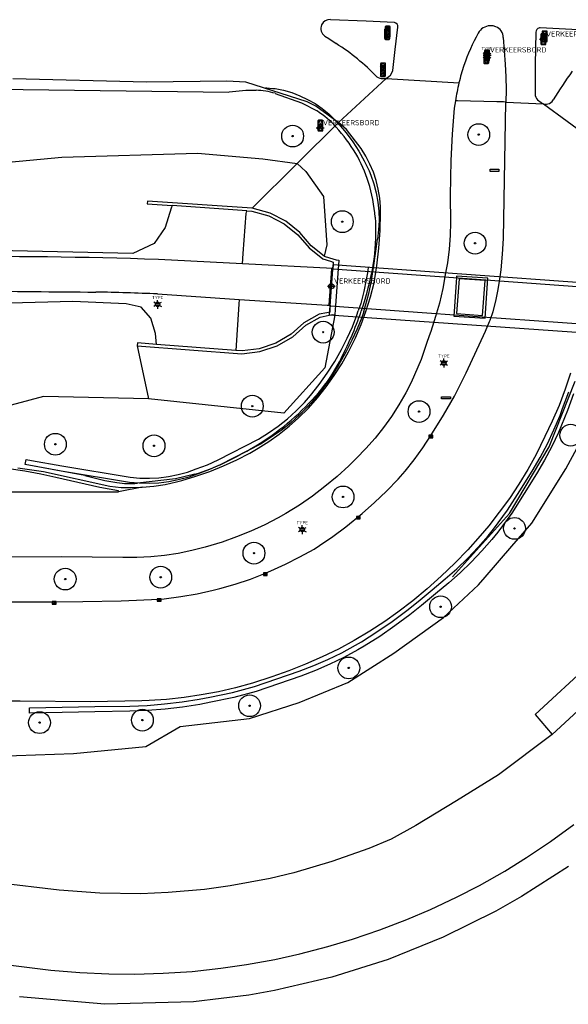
# Model space of a CAD drawing. Header units: metres. Extents: x 102000 to 105000, y 414600 to 420766.
# Tile 220 of 256: x 103450 to 103513, y 420577 to 420690. Entities that reach past the tile are written whole.
import ezdxf
from ezdxf.enums import TextEntityAlignment as Align

# ---------------------------------------------------------------- set-up
doc = ezdxf.new("R2010")
doc.units = ezdxf.units.M
doc.layers.get('0').update_dxf_attribs({"color": 8})
doc.styles.add('NLCS-ISO', font='NLCS-ISO.ttf')

msp = doc.modelspace()

# ---------------------------------------------------------------- hatches: boundary and pattern name
at = {"ltscale": 0.1}
h = msp.add_hatch(color=256, dxfattribs=at)
edge = h.paths.add_edge_path()
edge.add_arc((103481.25, 420676.19), 0.075, 0, 360)
h = msp.add_hatch(color=256, dxfattribs=at)
edge = h.paths.add_edge_path()
edge.add_arc((103502.57, 420676.36), 0.075, 0, 360)
h = msp.add_hatch(color=256, dxfattribs=at)
edge = h.paths.add_edge_path()
edge.add_arc((103486.94, 420666.38), 0.075, 0, 360)
h = msp.add_hatch(color=256, dxfattribs=at)
edge = h.paths.add_edge_path()
edge.add_arc((103502.15, 420663.91), 0.075, 0, 360)
h = msp.add_hatch(color=256, dxfattribs=at)
edge = h.paths.add_edge_path()
edge.add_arc((103484.75, 420653.71), 0.075, 0, 360)
h = msp.add_hatch(color=256, dxfattribs=at)
edge = h.paths.add_edge_path()
edge.add_arc((103476.63, 420645.23), 0.075, 0, 360)
h = msp.add_hatch(color=256, dxfattribs=at)
edge = h.paths.add_edge_path()
edge.add_arc((103495.73, 420644.61), 0.075, 0, 360)
h = msp.add_hatch(color=256, dxfattribs=at)
edge = h.paths.add_edge_path()
edge.add_arc((103454.07, 420640.86), 0.075, 0, 360)
h = msp.add_hatch(color=256, dxfattribs=at)
edge = h.paths.add_edge_path()
edge.add_arc((103465.37, 420640.69), 0.075, 0, 360)
h = msp.add_hatch(color=256, dxfattribs=at)
edge = h.paths.add_edge_path()
edge.add_arc((103487.03, 420634.82), 0.075, 0, 360)
h = msp.add_hatch(color=256, dxfattribs=at)
edge = h.paths.add_edge_path()
edge.add_arc((103506.67, 420631.22), 0.075, 0, 360)
h = msp.add_hatch(color=256, dxfattribs=at)
edge = h.paths.add_edge_path()
edge.add_arc((103476.82, 420628.38), 0.075, 0, 360)
h = msp.add_hatch(color=256, dxfattribs=at)
edge = h.paths.add_edge_path()
edge.add_arc((103455.2, 420625.41), 0.075, 0, 360)
h = msp.add_hatch(color=256, dxfattribs=at)
edge = h.paths.add_edge_path()
edge.add_arc((103466.14, 420625.62), 0.075, 0, 360)
h = msp.add_hatch(color=256, dxfattribs=at)
edge = h.paths.add_edge_path()
edge.add_arc((103498.2, 420622.24), 0.075, 0, 360)
h = msp.add_hatch(color=256, dxfattribs=at)
edge = h.paths.add_edge_path()
edge.add_arc((103487.68, 420615.22), 0.075, 0, 360)
h = msp.add_hatch(color=256, dxfattribs=at)
edge = h.paths.add_edge_path()
edge.add_arc((103476.32, 420610.89), 0.075, 0, 360)
h = msp.add_hatch(color=256, dxfattribs=at)
edge = h.paths.add_edge_path()
edge.add_arc((103452.26, 420608.95), 0.075, 0, 360)
h = msp.add_hatch(color=256, dxfattribs=at)
edge = h.paths.add_edge_path()
edge.add_arc((103464.04, 420609.24), 0.075, 0, 360)

# ---------------------------------------------------------------- linework, layer by layer
for p, q in [((103489.69, 420689.35), (103485.6, 420689.53)), ((103492.87, 420689.21), (103489.69, 420689.35)), ((103491.85, 420688.7), (103491.85, 420687.62)), ((103492.36, 420688.78), (103491.93, 420688.78)), ((103492.43, 420687.62), (103492.43, 420688.7)), ((103492.92, 420689.21), (103492.87, 420689.21)), ((103492.99, 420686.1), (103493.31, 420688.69)), ((103515.63, 420688.3), (103509.62, 420688.6)), ((103484.93, 420687.66), (103485.39, 420687.36)), ((103491.79, 420688.44), (103491.79, 420687.36)), ((103492.3, 420688.52), (103491.87, 420688.52)), ((103491.93, 420687.54), (103492.36, 420687.54)), ((103492.37, 420687.36), (103492.37, 420688.44)), ((103505.37, 420687.48), (103505.61, 420684.44)), ((103509.11, 420688.11), (103509.05, 420684.41)), ((103509.68, 420687.85), (103509.68, 420686.76)), ((103510.19, 420687.92), (103509.76, 420687.92)), ((103509.83, 420688.16), (103509.83, 420687.07)), ((103510.34, 420688.23), (103509.9, 420688.23)), ((103510.26, 420686.76), (103510.26, 420687.85)), ((103510.41, 420687.07), (103510.41, 420688.16)), ((103485.39, 420687.36), (103486.24, 420686.79)), ((103491.87, 420687.28), (103492.3, 420687.28)), ((103509.52, 420687.3), (103510.42, 420687.3)), ((103509.76, 420686.68), (103510.19, 420686.68)), ((103509.9, 420687), (103510.34, 420687)), ((103492.72, 420683.71), (103492.99, 420686.1)), ((103503.08, 420685.48), (103503.98, 420685.48)), ((103503.14, 420685.68), (103503.14, 420684.6)), ((103503.64, 420685.76), (103503.21, 420685.76)), ((103503.23, 420685.98), (103503.23, 420684.89)), ((103503.29, 420685.53), (103503.75, 420685.53)), ((103503.29, 420685.33), (103503.75, 420685.33)), ((103503.74, 420686.05), (103503.31, 420686.05)), ((103503.72, 420684.6), (103503.72, 420685.68)), ((103503.81, 420684.89), (103503.81, 420685.98)), ((103491.3, 420684.18), (103491.3, 420683.1)), ((103491.31, 420684.49), (103491.31, 420683.4)), ((103491.8, 420684.26), (103491.37, 420684.26)), ((103491.82, 420684.56), (103491.39, 420684.56)), ((103491.88, 420683.1), (103491.88, 420684.18)), ((103491.89, 420683.4), (103491.89, 420684.49)), ((103503.21, 420684.52), (103503.64, 420684.52)), ((103503.31, 420684.82), (103503.74, 420684.82)), ((103505.61, 420684.44), (103505.68, 420682.97)), ((103509.05, 420684.41), (103509.02, 420681.04)), ((103490.88, 420683), (103490.96, 420682.95)), ((103490.96, 420682.95), (103491.06, 420682.9)), ((103491.37, 420683.02), (103491.8, 420683.02)), ((103491.39, 420683.32), (103491.82, 420683.32)), ((103491.97, 420682.84), (103492.11, 420682.9)), ((103492.11, 420682.9), (103492.28, 420683.01)), ((103492.28, 420683.01), (103492.45, 420683.16)), ((103492.45, 420683.16), (103492.62, 420683.43)), ((103492.62, 420683.43), (103492.72, 420683.71)), ((103505.68, 420682.97), (103505.7, 420681.49)), ((103464.52, 420682.38), (103449.18, 420682.76)), ((103473.72, 420682.48), (103464.52, 420682.38)), ((103475.9, 420682.37), (103473.72, 420682.48)), ((103482.93, 420680.11), (103475.9, 420682.37)), ((103486.52, 420677.76), (103491.98, 420682.81)), ((103491.06, 420682.9), (103491.24, 420682.82)), ((103491.24, 420682.82), (103491.38, 420682.79)), ((103491.38, 420682.79), (103491.5, 420682.78)), ((103491.5, 420682.78), (103491.66, 420682.78)), ((103491.66, 420682.78), (103491.83, 420682.8)), ((103491.83, 420682.8), (103491.93, 420682.83)), ((103491.93, 420682.83), (103491.97, 420682.84)), ((103491.98, 420682.81), (103500.31, 420682.28)), ((103440.64, 420681.67), (103473.96, 420681.22)), ((103478.14, 420681.75), (103478.26, 420681.74)), ((103478.26, 420681.74), (103478.96, 420681.66)), ((103478.96, 420681.66), (103479.24, 420681.63)), ((103479.24, 420681.63), (103480.21, 420681.44)), ((103479.24, 420681.09), (103482.28, 420680.01)), ((103480.21, 420681.44), (103481.15, 420681.17)), ((103481.15, 420681.17), (103482.08, 420680.82)), ((103482.08, 420680.82), (103482.97, 420680.4)), ((103505.7, 420681.49), (103505.67, 420680.09)), ((103482.28, 420680.01), (103484.05, 420679.08)), ((103483.89, 420679.63), (103482.93, 420680.11)), ((103482.97, 420680.4), (103483.82, 420679.91)), ((103483.82, 420679.91), (103484.22, 420679.64)), ((103486.3, 420677.88), (103483.89, 420679.63)), ((103484.22, 420679.64), (103484.63, 420679.36)), ((103499.9, 420680.24), (103499.77, 420679.38)), ((103500.15, 420680.23), (103499.9, 420680.24)), ((103504.66, 420680.11), (103500.15, 420680.23)), ((103505.41, 420680.1), (103504.66, 420680.11)), ((103505.39, 420664.45), (103505.67, 420680.09)), ((103505.66, 420680.09), (103505.41, 420680.1)), ((103505.67, 420680.09), (103505.66, 420680.09)), ((103505.67, 420680.09), (103509.98, 420679.89)), ((103509.3, 420680.35), (103509.73, 420680.03)), ((103509.98, 420679.89), (103519.51, 420672.92)), ((103509.98, 420679.89), (103510.15, 420679.85)), ((103510.15, 420679.85), (103510.33, 420679.85)), ((103510.33, 420679.85), (103510.49, 420679.87)), ((103510.49, 420679.87), (103510.67, 420679.94)), ((103510.67, 420679.94), (103510.83, 420680.03)), ((103510.83, 420680.03), (103510.98, 420680.17)), ((103510.98, 420680.17), (103511.1, 420680.34)), ((103484.63, 420679.36), (103485.4, 420678.73)), ((103485.4, 420678.73), (103485.67, 420678.47)), ((103485.67, 420678.47), (103486.56, 420677.55)), ((103499.77, 420679.38), (103499.54, 420676.42)), ((103481.78, 420673.05), (103486.52, 420677.76)), ((103484.14, 420677.94), (103484.14, 420676.86)), ((103484.65, 420678.02), (103484.22, 420678.02)), ((103484.72, 420676.86), (103484.72, 420677.94)), ((103486.52, 420677.76), (103486.3, 420677.88)), ((103487.42, 420676.96), (103486.52, 420677.76)), ((103486.56, 420677.55), (103487.38, 420676.57)), ((103483.96, 420677.13), (103484.86, 420677.13)), ((103484.22, 420676.78), (103484.65, 420676.78)), ((103487.38, 420676.57), (103488.14, 420675.55)), ((103489.09, 420674.76), (103487.42, 420676.96)), ((103499.54, 420676.42), (103499.38, 420673.41)), ((103488.14, 420675.55), (103488.83, 420674.48)), ((103454.83, 420673.77), (103470.37, 420674.24)), ((103470.37, 420674.24), (103477.82, 420673.58)), ((103488.83, 420674.48), (103489.46, 420673.37)), ((103489.63, 420673.9), (103489.09, 420674.76)), ((103490.1, 420672.99), (103489.63, 420673.9)), ((103438.83, 420672.3), (103454.83, 420673.77)), ((103481.78, 420673.05), (103476.61, 420667.91)), ((103477.82, 420673.58), (103481.78, 420673.05)), ((103481.78, 420673.05), (103482.76, 420672.13)), ((103489.46, 420673.37), (103490.01, 420672.22)), ((103490.5, 420672.05), (103490.1, 420672.99)), ((103499.38, 420673.41), (103499.32, 420671.39)), ((103482.76, 420672.13), (103484.77, 420669.28)), ((103490.01, 420672.22), (103490.22, 420671.71)), ((103490.22, 420671.71), (103490.56, 420670.7)), ((103490.82, 420671.09), (103490.5, 420672.05)), ((103503.87, 420672.4), (103504.87, 420672.4)), ((103503.87, 420672.15), (103503.87, 420672.4)), ((103504.87, 420672.15), (103503.87, 420672.15)), ((103504.87, 420672.4), (103504.87, 420672.15)), ((103490.56, 420670.7), (103490.83, 420669.67)), ((103491.06, 420670.1), (103490.82, 420671.09)), ((103499.32, 420671.39), (103499.3, 420669.35)), ((103490.83, 420669.67), (103491.01, 420668.63)), ((103491.23, 420669.09), (103491.06, 420670.1)), ((103499.3, 420669.35), (103499.33, 420666.32)), ((103464.62, 420668.74), (103464.59, 420668.42)), ((103464.59, 420668.42), (103467.45, 420668.22)), ((103476.61, 420667.91), (103464.62, 420668.74)), ((103484.77, 420669.28), (103485.18, 420663.74)), ((103491.01, 420668.63), (103491.12, 420667.57)), ((103491.32, 420668.08), (103491.23, 420669.09)), ((103467.35, 420667.92), (103466.63, 420665.72)), ((103467.45, 420668.22), (103467.35, 420667.92)), ((103476, 420667.63), (103467.45, 420668.22)), ((103475.59, 420662.73), (103475.94, 420667.31)), ((103475.94, 420667.31), (103476, 420667.63)), ((103476, 420667.63), (103476.59, 420667.59)), ((103476.59, 420667.59), (103478.52, 420667.04)), ((103478.69, 420667.34), (103476.61, 420667.91)), ((103480.48, 420666.43), (103478.69, 420667.34)), ((103491.12, 420667.57), (103491.15, 420666.51)), ((103491.26, 420665.35), (103491.33, 420667.37)), ((103491.33, 420667.37), (103491.32, 420668.08)), ((103478.52, 420667.04), (103480.29, 420666.13)), ((103480.29, 420666.13), (103481.86, 420664.88)), ((103482.08, 420665.15), (103480.48, 420666.43)), ((103491.15, 420666.51), (103491.09, 420665.45)), ((103499.33, 420666.32), (103499.29, 420664.79)), ((103466.63, 420665.72), (103465.38, 420663.89)), ((103481.86, 420664.88), (103483.13, 420663.37)), ((103483.38, 420663.6), (103482.08, 420665.15)), ((103491.09, 420665.45), (103490.96, 420664.39)), ((103491.11, 420663.34), (103491.26, 420665.35)), ((103465.38, 420663.89), (103462.93, 420662.73)), ((103485.18, 420663.74), (103484.88, 420662.44)), ((103490.5, 420661.09), (103490.96, 420664.39)), ((103499.29, 420664.79), (103499.18, 420663.22)), ((103505.3, 420662.65), (103505.39, 420664.45)), ((103462.93, 420662.73), (103444.88, 420663.11)), ((103475.5, 420661.56), (103475.59, 420662.73)), ((103483.13, 420663.37), (103484.72, 420662.13)), ((103484.88, 420662.44), (103483.38, 420663.6)), ((103490.88, 420661.33), (103491.11, 420663.34)), ((103499.18, 420663.22), (103498.98, 420661.67)), ((103505.12, 420660.85), (103505.3, 420662.65)), ((103475.5, 420661.56), (103465.87, 420662.04)), ((103485.86, 420661.01), (103475.5, 420661.56)), ((103484.72, 420662.13), (103485.57, 420661.86)), ((103484.88, 420662.44), (103485.48, 420662.24)), ((103485.48, 420662.24), (103486.22, 420662)), ((103485.57, 420661.86), (103485.91, 420661.75)), ((103485.91, 420661.75), (103485.88, 420661.42)), ((103486.22, 420662), (103486.53, 420661.96)), ((103486.53, 420661.96), (103486.49, 420661.38)), ((103490.57, 420662.08), (103490.27, 420660.4)), ((103498.98, 420661.67), (103498.78, 420660.51)), ((103485.72, 420660.99), (103485.41, 420656.85)), ((103485.84, 420661.42), (103485.44, 420655.71)), ((103485.8, 420660.93), (103485.5, 420656.74)), ((103485.55, 420656.8), (103485.85, 420660.92)), ((103485.87, 420660.92), (103485.8, 420660.93)), ((103521.51, 420658.84), (103485.84, 420661.42)), ((103485.85, 420660.92), (103485.86, 420661.01)), ((103485.88, 420661.42), (103485.86, 420661.01)), ((103503.4, 420659.67), (103485.87, 420660.92)), ((103486.46, 420660.97), (103486.15, 420656.76)), ((103486.49, 420661.38), (103486.46, 420660.97)), ((103489.81, 420660.5), (103489.69, 420659.75)), ((103489.9, 420661.14), (103489.81, 420660.5)), ((103490.27, 420659.56), (103490.4, 420660.41)), ((103490.4, 420660.41), (103490.5, 420661.09)), ((103490.59, 420659.38), (103490.84, 420661.07)), ((103490.84, 420661.07), (103490.88, 420661.33)), ((103498.78, 420660.51), (103498.45, 420658.71)), ((103505.01, 420660.06), (103505.12, 420660.85)), ((103489.69, 420659.75), (103489.41, 420658.36)), ((103489.98, 420658.16), (103490.27, 420659.56)), ((103490.16, 420657.77), (103490.59, 420659.38)), ((103500.01, 420659.98), (103499.7, 420655.55)), ((103500.02, 420660.15), (103500.01, 420659.98)), ((103503.61, 420659.9), (103500.02, 420660.15)), ((103500.32, 420659.83), (103500.02, 420655.85)), ((103503.29, 420659.62), (103500.32, 420659.83)), ((103503, 420655.64), (103503.29, 420659.62)), ((103503.29, 420655.3), (103503.61, 420659.9)), ((103521.48, 420658.37), (103503.4, 420659.67)), ((103504.87, 420659.06), (103505.01, 420660.06)), ((103465.76, 420658.1), (103475.14, 420657.45)), ((103485.23, 420658.98), (103486.12, 420658.98)), ((103489.41, 420658.36), (103489.05, 420656.99)), ((103489.61, 420656.77), (103489.98, 420658.16)), ((103498.45, 420658.71), (103498.07, 420657.05)), ((103504.52, 420657.25), (103504.76, 420658.43)), ((103504.76, 420658.43), (103504.87, 420659.06)), ((103456.06, 420657.21), (103445.45, 420656.97)), ((103462.19, 420656.97), (103456.06, 420657.21)), ((103463.89, 420656.57), (103462.19, 420656.97)), ((103465.55, 420657), (103466.01, 420657)), ((103465.55, 420657), (103466.01, 420657)), ((103475.14, 420657.45), (103475.1, 420656.91)), ((103475.14, 420657.45), (103485.19, 420656.82)), ((103489.05, 420656.99), (103488.77, 420656.14)), ((103489.63, 420656.08), (103490.16, 420657.77)), ((103498.07, 420657.05), (103497.63, 420655.51)), ((103504.21, 420656.08), (103504.52, 420657.25)), ((103465.02, 420655.32), (103463.89, 420656.57)), ((103465.55, 420656.8), (103466.01, 420656.8)), ((103465.55, 420656.8), (103466.01, 420656.8)), ((103475.1, 420656.91), (103474.74, 420651.63)), ((103485.16, 420655.93), (103484.29, 420655.77)), ((103485.5, 420656), (103485.16, 420655.93)), ((103485.19, 420656.82), (103485.55, 420656.8)), ((103485.5, 420656.74), (103485.56, 420656.73)), ((103485.52, 420656.37), (103485.5, 420656)), ((103485.55, 420656.8), (103485.52, 420656.37)), ((103485.56, 420656.73), (103502.43, 420655.5)), ((103486.12, 420656.33), (103486.08, 420655.7)), ((103486.15, 420656.76), (103486.12, 420656.33)), ((103488.61, 420655.65), (103488.77, 420656.14)), ((103489.09, 420654.6), (103489.63, 420656.08)), ((103489.14, 420656.2), (103489.11, 420656.12)), ((103489.39, 420656.1), (103489.16, 420655.41)), ((103489.39, 420656.1), (103489.61, 420656.77)), ((103500.02, 420655.85), (103503, 420655.64)), ((103503.87, 420655.07), (103504.21, 420656.08)), ((103465.53, 420653.57), (103465.02, 420655.32)), ((103482.54, 420654.77), (103481.07, 420653.47)), ((103484.29, 420655.77), (103482.54, 420654.77)), ((103482.76, 420654.51), (103484.42, 420655.45)), ((103484.42, 420655.45), (103485.77, 420655.72)), ((103486.1, 420655.67), (103484.94, 420649.62)), ((103485.44, 420655.71), (103521.09, 420653.18)), ((103485.77, 420655.72), (103486.08, 420655.7)), ((103486.08, 420655.7), (103486.1, 420655.67)), ((103488.1, 420654.33), (103488.61, 420655.65)), ((103489.16, 420655.41), (103488.65, 420654.08)), ((103497.63, 420655.51), (103497.07, 420653.79)), ((103499.7, 420655.55), (103503.29, 420655.3)), ((103502.43, 420655.5), (103521.16, 420654.17)), ((103503.36, 420653.81), (103503.82, 420654.93)), ((103503.82, 420654.93), (103503.87, 420655.07)), ((103465.66, 420652.31), (103465.53, 420653.57)), ((103481.27, 420653.19), (103482.76, 420654.51)), ((103487.51, 420653.04), (103488.1, 420654.33)), ((103488.65, 420654.08), (103488.05, 420652.78)), ((103488.44, 420653.07), (103489.09, 420654.6)), ((103496.99, 420653.59), (103496.68, 420652.64)), ((103497.07, 420653.79), (103496.99, 420653.59)), ((103501.12, 420649.05), (103503.36, 420653.81)), ((103463.47, 420652.48), (103463.45, 420652.15)), ((103465.66, 420652.31), (103463.47, 420652.48)), ((103479.34, 420652.46), (103477.43, 420651.82)), ((103481.07, 420653.47), (103479.34, 420652.46)), ((103479.49, 420652.16), (103481.27, 420653.19)), ((103486.86, 420651.74), (103487.51, 420653.04)), ((103488.05, 420652.78), (103487.36, 420651.41)), ((103487.66, 420651.46), (103488.44, 420653.07)), ((103496.68, 420652.64), (103495.99, 420650.58)), ((103463.45, 420652.15), (103464.74, 420646.06)), ((103463.45, 420652.15), (103475.43, 420651.24)), ((103474.74, 420651.63), (103465.66, 420652.31)), ((103475.46, 420651.57), (103474.74, 420651.63)), ((103475.43, 420651.24), (103477.49, 420651.49)), ((103477.43, 420651.82), (103475.46, 420651.57)), ((103477.49, 420651.49), (103479.49, 420652.16)), ((103486.07, 420650.35), (103486.86, 420651.74)), ((103487.36, 420651.41), (103486.56, 420650)), ((103486.87, 420650.08), (103487.66, 420651.46)), ((103485.21, 420649), (103486.07, 420650.35)), ((103495.99, 420650.58), (103494.81, 420647.93)), ((103498.34, 420650.28), (103498.81, 420650.28)), ((103484.94, 420649.62), (103480.26, 420644.41)), ((103486.56, 420650), (103485.7, 420648.64)), ((103486.01, 420648.74), (103486.87, 420650.08)), ((103498.34, 420650.08), (103498.81, 420650.08)), ((103499.79, 420646.37), (103501.12, 420649.05)), ((103484.29, 420647.7), (103485.21, 420649)), ((103485.7, 420648.64), (103484.76, 420647.33)), ((103485.09, 420647.45), (103486.01, 420648.74)), ((103494.81, 420647.93), (103494.21, 420646.75)), ((103510.63, 420640.55), (103513.6, 420648.09)), ((103513.09, 420649.02), (103512.46, 420647.16)), ((103483.31, 420646.44), (103484.29, 420647.7)), ((103484.76, 420647.33), (103483.77, 420646.05)), ((103484.1, 420646.2), (103485.09, 420647.45)), ((103512.46, 420647.16), (103511.77, 420645.32)), ((103512.18, 420644.96), (103512.88, 420646.86)), ((103452.72, 420646.34), (103446.87, 420644.77)), ((103464.74, 420646.06), (103452.72, 420646.34)), ((103480.26, 420644.41), (103464.74, 420646.06)), ((103481.67, 420644.7), (103482.62, 420645.66)), ((103482.62, 420645.66), (103483.31, 420646.44)), ((103483.77, 420646.05), (103482.99, 420645.19)), ((103483.05, 420645.01), (103484.1, 420646.2)), ((103494.21, 420646.75), (103493.43, 420645.39)), ((103498.32, 420646.31), (103499.32, 420646.31)), ((103498.32, 420646.06), (103498.32, 420646.31)), ((103499.32, 420646.06), (103498.32, 420646.06)), ((103498.55, 420644.2), (103499.79, 420646.37)), ((103499.32, 420646.31), (103499.32, 420646.06)), ((103513.44, 420646.65), (103512.74, 420644.75)), ((103480.66, 420643.79), (103481.67, 420644.7)), ((103481.94, 420643.9), (103483.05, 420645.01)), ((103482.99, 420645.19), (103482.03, 420644.22)), ((103493.43, 420645.39), (103492.58, 420644.06)), ((103511.77, 420645.32), (103511, 420643.51)), ((103511.88, 420644.16), (103512.18, 420644.96)), ((103512.74, 420644.75), (103512.41, 420643.89)), ((103512.54, 420638.05), (103516.23, 420644.94)), ((103479.6, 420642.95), (103480.66, 420643.79)), ((103480.86, 420642.93), (103481.94, 420643.9)), ((103482.03, 420644.22), (103481.01, 420643.3)), ((103492.58, 420644.06), (103491.67, 420642.78)), ((103497.1, 420641.85), (103498.55, 420644.2)), ((103511, 420643.51), (103510.15, 420641.74)), ((103511.19, 420642.51), (103511.88, 420644.16)), ((103512.41, 420643.89), (103511.72, 420642.23)), ((103478.5, 420642.17), (103479.6, 420642.95)), ((103479.93, 420642.45), (103478.81, 420641.66)), ((103479.72, 420642.03), (103480.86, 420642.93)), ((103481.01, 420643.3), (103479.93, 420642.45)), ((103491.67, 420642.78), (103490.69, 420641.55)), ((103510.43, 420640.9), (103511.19, 420642.51)), ((103472.73, 420639.08), (103477.35, 420641.46)), ((103477.3, 420640.41), (103478.53, 420641.18)), ((103477.35, 420641.46), (103478.5, 420642.17)), ((103478.81, 420641.66), (103477.65, 420640.93)), ((103478.53, 420641.18), (103479.72, 420642.03)), ((103490.69, 420641.55), (103489.65, 420640.37)), ((103496.18, 420640.45), (103497.1, 420641.85)), ((103496.87, 420641.6), (103497.32, 420641.9)), ((103497.32, 420641.6), (103496.87, 420641.9)), ((103497.32, 420641.9), (103496.87, 420641.9)), ((103496.87, 420641.9), (103496.87, 420641.6)), ((103496.87, 420641.6), (103497.32, 420641.6)), ((103497.32, 420641.6), (103497.32, 420641.9)), ((103510.15, 420641.74), (103509.13, 420639.7)), ((103511.72, 420642.23), (103510.95, 420640.61)), ((103477.65, 420640.93), (103472.96, 420638.52)), ((103476.33, 420639.86), (103477.3, 420640.41)), ((103489.65, 420640.37), (103488.55, 420639.25)), ((103495.19, 420639.09), (103496.18, 420640.45)), ((103506.09, 420632.92), (103510.63, 420640.55)), ((103509.59, 420639.33), (103510.43, 420640.9)), ((103510.95, 420640.61), (103510.11, 420639.03)), ((103450.62, 420638.54), (103450.74, 420639.11)), ((103450.74, 420639.11), (103451.34, 420639.02)), ((103451.34, 420639.02), (103454.82, 420638.39)), ((103471.49, 420638.52), (103472.73, 420639.08)), ((103473.32, 420638.38), (103474.84, 420639.08)), ((103474.84, 420639.08), (103476.33, 420639.86)), ((103488.55, 420639.25), (103487.68, 420638.4)), ((103494.15, 420637.79), (103495.19, 420639.09)), ((103509.13, 420639.7), (103508.18, 420637.98)), ((103508.69, 420637.79), (103509.59, 420639.33)), ((103510.11, 420639.03), (103509.2, 420637.48)), ((103450.58, 420637.78), (103448.73, 420638.03)), ((103449.79, 420638.16), (103452.71, 420637.74)), ((103452.41, 420637.45), (103450.58, 420637.78)), ((103457.45, 420637.29), (103450.6, 420638.56)), ((103454.72, 420637.79), (103450.62, 420638.54)), ((103462.55, 420636.49), (103454.72, 420637.79)), ((103454.82, 420638.39), (103462.63, 420637.09)), ((103469.19, 420637.67), (103470.2, 420638.03)), ((103470.2, 420638.03), (103471.49, 420638.52)), ((103471.71, 420637.96), (103470.42, 420637.48)), ((103472.96, 420638.52), (103471.71, 420637.96)), ((103471.76, 420637.74), (103473.32, 420638.38)), ((103487.68, 420638.4), (103486.34, 420637.18)), ((103493.34, 420636.86), (103494.15, 420637.79)), ((103508.18, 420637.98), (103507.16, 420636.29)), ((103507.29, 420635.54), (103508.69, 420637.79)), ((103508.65, 420631.83), (103512.54, 420638.05)), ((103454.13, 420637.07), (103452.41, 420637.45)), ((103452.71, 420637.74), (103460.31, 420636.06)), ((103459.18, 420635.91), (103454.13, 420637.07)), ((103462.63, 420637.09), (103463.73, 420636.99)), ((103467.82, 420636.91), (103463.49, 420636.39)), ((103463.73, 420636.99), (103464.84, 420636.96)), ((103464.84, 420636.96), (103465.94, 420637.02)), ((103465.94, 420637.02), (103467.04, 420637.16)), ((103467.04, 420637.16), (103468.12, 420637.38)), ((103468.15, 420636.77), (103467.05, 420636.55)), ((103470.03, 420637.42), (103467.82, 420636.91)), ((103467.95, 420636.54), (103468.57, 420636.71)), ((103468.12, 420637.38), (103469.19, 420637.67)), ((103469.24, 420637.06), (103468.15, 420636.77)), ((103468.57, 420636.71), (103470.18, 420637.19)), ((103470.42, 420637.48), (103469.24, 420637.06)), ((103470.18, 420637.19), (103471.76, 420637.74)), ((103486.34, 420637.18), (103484.95, 420636.02)), ((103492.01, 420635.48), (103493.34, 420636.86)), ((103509.2, 420637.48), (103507.79, 420635.22)), ((103461.32, 420635.53), (103459.18, 420635.91)), ((103460.31, 420636.06), (103461.61, 420635.91)), ((103464.01, 420635.93), (103461.32, 420635.41)), ((103461.32, 420635.41), (103461.32, 420635.53)), ((103461.61, 420635.91), (103462.68, 420635.89)), ((103463.68, 420636.39), (103462.55, 420636.49)), ((103462.68, 420635.89), (103464.01, 420635.93)), ((103464.8, 420636.36), (103463.68, 420636.39)), ((103464.01, 420635.93), (103465.34, 420636.06)), ((103465.93, 420636.42), (103464.8, 420636.36)), ((103465.34, 420636.06), (103466.65, 420636.26)), ((103467.05, 420636.55), (103465.93, 420636.42)), ((103466.65, 420636.26), (103467.95, 420636.54)), ((103484.95, 420636.02), (103483.51, 420634.92)), ((103505.87, 420633.3), (103507.29, 420635.54)), ((103507.16, 420636.29), (103506.08, 420634.65)), ((103461.32, 420635.41), (103372.39, 420635.12)), ((103422.5, 420635.27), (103461.32, 420635.41)), ((103483.51, 420634.92), (103482.02, 420633.89)), ((103490.63, 420634.17), (103492.01, 420635.48)), ((103506.08, 420634.65), (103504.92, 420633.06)), ((103507.79, 420635.22), (103506.37, 420632.96)), ((103482.02, 420633.89), (103480.49, 420632.93)), ((103489.2, 420632.91), (103490.63, 420634.17)), ((103504.26, 420631.13), (103505.87, 420633.3)), ((103479.61, 420632.43), (103478.05, 420631.63)), ((103480.49, 420632.93), (103479.61, 420632.43)), ((103487.34, 420631.39), (103489.2, 420632.91)), ((103488.55, 420632.3), (103489, 420632.6)), ((103489, 420632.3), (103488.55, 420632.6)), ((103489, 420632.6), (103488.55, 420632.6)), ((103488.55, 420632.6), (103488.55, 420632.3)), ((103488.55, 420632.3), (103489, 420632.3)), ((103489, 420632.3), (103489, 420632.6)), ((103499.55, 420625.67), (103506.09, 420632.92)), ((103504.92, 420633.06), (103503.71, 420631.51)), ((103506.37, 420632.96), (103504.74, 420630.77)), ((103478.05, 420631.63), (103476.46, 420630.89)), ((103482.12, 420631.18), (103482.58, 420631.18)), ((103482.12, 420630.98), (103482.58, 420630.98)), ((103485.87, 420630.29), (103487.34, 420631.39)), ((103503.71, 420631.51), (103502.74, 420630.37)), ((103503.66, 420630.38), (103504.26, 420631.13)), ((103506.36, 420629.17), (103508.65, 420631.83)), ((103474.83, 420630.24), (103473.18, 420629.65)), ((103476.46, 420630.89), (103474.83, 420630.24)), ((103484.34, 420629.26), (103485.87, 420630.29)), ((103502.74, 420630.37), (103501.31, 420628.77)), ((103502.51, 420629.06), (103503.66, 420630.38)), ((103504.08, 420629.96), (103502.93, 420628.63)), ((103504.74, 420630.77), (103504.08, 420629.96)), ((103471.24, 420629.07), (103469.7, 420628.67)), ((103473.18, 420629.65), (103471.24, 420629.07)), ((103482.09, 420627.94), (103483.71, 420628.85)), ((103483.71, 420628.85), (103484.34, 420629.26)), ((103501.31, 420628.77), (103499.82, 420627.22)), ((103501.31, 420627.8), (103502.51, 420629.06)), ((103503.32, 420625.63), (103506.36, 420629.17)), ((103454.77, 420627.95), (103420.3, 420627.86)), ((103461.81, 420627.87), (103454.77, 420627.95)), ((103463.4, 420627.87), (103461.81, 420627.87)), ((103464.99, 420627.95), (103463.4, 420627.87)), ((103466.57, 420628.11), (103464.99, 420627.95)), ((103468.14, 420628.35), (103466.57, 420628.11)), ((103469.7, 420628.67), (103468.14, 420628.35)), ((103480.44, 420627.1), (103482.09, 420627.94)), ((103500.05, 420626.59), (103501.31, 420627.8)), ((103502.93, 420628.63), (103501.72, 420627.36)), ((103478.75, 420626.34), (103480.44, 420627.1)), ((103499.82, 420627.22), (103498.27, 420625.73)), ((103498.74, 420625.45), (103500.05, 420626.59)), ((103501.72, 420627.36), (103500.45, 420626.14)), ((103474.67, 420624.82), (103476.41, 420625.41)), ((103476.41, 420625.41), (103478.13, 420626.08)), ((103477.9, 420625.82), (103478.35, 420626.12)), ((103478.35, 420625.82), (103477.9, 420626.12)), ((103478.35, 420626.12), (103477.9, 420626.12)), ((103477.9, 420626.12), (103477.9, 420625.82)), ((103477.9, 420625.82), (103478.35, 420625.82)), ((103478.13, 420626.08), (103478.75, 420626.34)), ((103478.35, 420625.82), (103478.35, 420626.12)), ((103498.27, 420625.73), (103496.67, 420624.29)), ((103497.22, 420624.16), (103498.74, 420625.45)), ((103500.45, 420626.14), (103499.13, 420624.98)), ((103502.55, 420624.73), (103503.32, 420625.63)), ((103472.15, 420624.12), (103472.9, 420624.31)), ((103472.9, 420624.31), (103474.67, 420624.82)), ((103496.67, 420624.29), (103495.02, 420622.92)), ((103499.13, 420624.98), (103497.6, 420623.7)), ((103498.54, 420621.02), (103502.55, 420624.73)), ((103461.6, 420622.92), (103465.97, 420623.11)), ((103465.74, 420622.86), (103466.19, 420623.16)), ((103466.19, 420622.86), (103465.74, 420623.16)), ((103466.19, 420623.16), (103465.74, 420623.16)), ((103465.74, 420623.16), (103465.74, 420622.86)), ((103465.97, 420623.11), (103466.54, 420623.16)), ((103466.19, 420622.86), (103466.19, 420623.16)), ((103466.54, 420623.16), (103468.43, 420623.4)), ((103468.43, 420623.4), (103470.3, 420623.72)), ((103470.3, 420623.72), (103472.15, 420624.12)), ((103495.63, 420622.84), (103497.22, 420624.16)), ((103497.6, 420623.7), (103496.02, 420622.38)), ((103445.67, 420622.79), (103453.95, 420622.8)), ((103453.72, 420622.55), (103454.17, 420622.85)), ((103454.17, 420622.55), (103453.72, 420622.85)), ((103454.17, 420622.85), (103453.72, 420622.85)), ((103453.72, 420622.85), (103453.72, 420622.55)), ((103453.72, 420622.55), (103454.17, 420622.55)), ((103453.95, 420622.8), (103457.23, 420622.82)), ((103454.17, 420622.55), (103454.17, 420622.85)), ((103457.23, 420622.82), (103461.6, 420622.92)), ((103465.74, 420622.86), (103466.19, 420622.86)), ((103495.02, 420622.92), (103493.32, 420621.61)), ((103494.32, 420621.79), (103495.63, 420622.84)), ((103496.02, 420622.38), (103494.66, 420621.3)), ((103493.32, 420621.61), (103491.82, 420620.54)), ((103492.64, 420620.54), (103494.32, 420621.79)), ((103492.83, 420616.92), (103498.54, 420621.02)), ((103494.66, 420621.3), (103492.97, 420620.04)), ((103491.82, 420620.54), (103490.08, 420619.42)), ((103490.91, 420619.35), (103492.64, 420620.54)), ((103492.97, 420620.04), (103491.23, 420618.84)), ((103490.08, 420619.42), (103488.3, 420618.37)), ((103489.14, 420618.23), (103490.91, 420619.35)), ((103491.23, 420618.84), (103489.45, 420617.72)), ((103488.3, 420618.37), (103486.49, 420617.39)), ((103486.89, 420616.97), (103488.45, 420617.83)), ((103488.45, 420617.83), (103489.14, 420618.23)), ((103489.45, 420617.72), (103488.71, 420617.28)), ((103484.63, 420616.48), (103482.74, 420615.65)), ((103486.49, 420617.39), (103484.63, 420616.48)), ((103485.29, 420616.19), (103486.89, 420616.97)), ((103487.13, 420616.42), (103485.52, 420615.64)), ((103488.71, 420617.28), (103487.13, 420616.42)), ((103487.58, 420613.55), (103492.83, 420616.92)), ((103482.74, 420615.65), (103480.82, 420614.88)), ((103482, 420614.85), (103483.66, 420615.49)), ((103483.66, 420615.49), (103485.29, 420616.19)), ((103485.52, 420615.64), (103483.88, 420614.92)), ((103515.73, 420616.1), (103509.05, 420609.89)), ((103478.88, 420614.2), (103476.65, 420613.48)), ((103476.89, 420613.09), (103482, 420614.85)), ((103482.2, 420614.29), (103477.07, 420612.52)), ((103480.82, 420614.88), (103478.88, 420614.2)), ((103483.88, 420614.92), (103482.2, 420614.29)), ((103474.71, 420612.95), (103472.76, 420612.5)), ((103474.36, 420612.41), (103476.89, 420613.09)), ((103476.65, 420613.48), (103474.71, 420612.95)), ((103481.99, 420611.27), (103487.58, 420613.55)), ((103510.98, 420607.59), (103517.93, 420614.04)), ((103468.81, 420611.83), (103466.81, 420611.61)), ((103470.79, 420612.13), (103468.81, 420611.83)), ((103470.56, 420611.63), (103471.75, 420611.86)), ((103472.76, 420612.5), (103470.79, 420612.13)), ((103471.75, 420611.86), (103474.36, 420612.41)), ((103474.5, 420611.83), (103471.88, 420611.28)), ((103477.07, 420612.52), (103474.5, 420611.83)), ((103450.02, 420611.43), (103430.24, 420611.3)), ((103458.09, 420611.34), (103450.02, 420611.43)), ((103451.1, 420610.64), (103458.6, 420610.8)), ((103463.99, 420611.45), (103458.09, 420611.34)), ((103458.6, 420610.8), (103462.6, 420610.85)), ((103462.6, 420610.85), (103464.6, 420610.93)), ((103464.81, 420611.48), (103463.99, 420611.45)), ((103464.6, 420610.93), (103466.59, 420611.09)), ((103466.81, 420611.61), (103464.81, 420611.48)), ((103466.59, 420611.09), (103468.58, 420611.32)), ((103468.63, 420610.72), (103466.63, 420610.48)), ((103468.58, 420611.32), (103470.56, 420611.63)), ((103470.62, 420611.03), (103468.63, 420610.72)), ((103471.88, 420611.28), (103470.62, 420611.03)), ((103476.31, 420609.44), (103481.99, 420611.27)), ((103451.12, 420610.04), (103451.1, 420610.64)), ((103458.61, 420610.2), (103451.12, 420610.04)), ((103462.61, 420610.25), (103458.61, 420610.2)), ((103464.62, 420610.33), (103462.61, 420610.25)), ((103466.63, 420610.48), (103464.62, 420610.33)), ((103509.05, 420609.89), (103510.98, 420607.59)), ((103464.42, 420606.22), (103468.38, 420608.51)), ((103468.38, 420608.51), (103476.31, 420609.44)), ((103510.98, 420607.59), (103504.85, 420602.96)), ((103456.15, 420605.4), (103464.42, 420606.22)), ((103447.28, 420605.12), (103456.15, 420605.4)), ((103504.85, 420602.96), (103500.02, 420600)), ((103500.02, 420600), (103495.36, 420597.15)), ((103495.36, 420597.15), (103492.55, 420595.61)), ((103510.8, 420595.32), (103513.48, 420597.26)), ((103492.55, 420595.61), (103489.98, 420594.54)), ((103508.05, 420593.48), (103510.8, 420595.32)), ((103454.51, 420589.74), (103417.04, 420594.31)), ((103489.98, 420594.54), (103485.73, 420593.03)), ((103485.73, 420593.03), (103481.39, 420591.75)), ((103505.54, 420591.93), (103508.05, 420593.48)), ((103481.39, 420591.75), (103478.69, 420591.1)), ((103502.66, 420590.3), (103505.54, 420591.93)), ((103512.84, 420592.47), (103507.48, 420589.01)), ((103478.69, 420591.1), (103474.08, 420590.25)), ((103377.04, 420589.92), (103453.56, 420580.58)), ((103459.18, 420589.41), (103454.51, 420589.74)), ((103463.87, 420589.34), (103459.18, 420589.41)), ((103467, 420589.46), (103463.87, 420589.34)), ((103471.15, 420589.84), (103467, 420589.46)), ((103474.08, 420590.25), (103471.15, 420589.84)), ((103500.04, 420588.95), (103502.66, 420590.3)), ((103497.04, 420587.53), (103500.04, 420588.95)), ((103507.48, 420589.01), (103504.54, 420587.34)), ((103494.34, 420586.38), (103497.04, 420587.53)), ((103504.54, 420587.34), (103498.48, 420584.34)), ((103491.24, 420585.19), (103494.34, 420586.38)), ((103488.11, 420584.12), (103491.24, 420585.19)), ((103485.29, 420583.28), (103488.11, 420584.12)), ((103498.48, 420584.34), (103492.21, 420581.81)), ((103479.21, 420581.81), (103482.08, 420582.44)), ((103482.08, 420582.44), (103485.29, 420583.28)), ((103475.95, 420581.21), (103479.21, 420581.81)), ((103492.21, 420581.81), (103485.76, 420579.77)), ((103453.56, 420580.58), (103456.87, 420580.3)), ((103456.87, 420580.3), (103460.18, 420580.15)), ((103463.12, 420580.12), (103466.43, 420580.22)), ((103466.43, 420580.22), (103469.74, 420580.44)), ((103469.74, 420580.44), (103473.03, 420580.79)), ((103473.03, 420580.79), (103475.95, 420581.21)), ((103460.18, 420580.15), (103463.12, 420580.12)), ((103485.76, 420579.77), (103479.18, 420578.23)), ((103479.18, 420578.23), (103476.22, 420577.71)), ((103459.75, 420576.66), (103449.95, 420577.5)), ((103469.88, 420576.94), (103459.75, 420576.66)), ((103476.22, 420577.71), (103469.88, 420576.94))]:
    msp.add_line(p, q)
for p, q in [((103503.3, 420685.56), (103503.08, 420685.69)), ((103503.3, 420685.31), (103503.08, 420685.18)), ((103503.52, 420685.69), (103503.52, 420685.94)), ((103503.52, 420685.18), (103503.52, 420684.93)), ((103503.74, 420685.56), (103503.96, 420685.69)), ((103503.74, 420685.31), (103503.96, 420685.18)), ((103465.56, 420657.02), (103465.34, 420657.15)), ((103465.56, 420657.02), (103465.34, 420657.15)), ((103465.78, 420657.15), (103465.78, 420657.4)), ((103465.78, 420657.15), (103465.78, 420657.4)), ((103466, 420657.02), (103466.22, 420657.15)), ((103466, 420657.02), (103466.22, 420657.15)), ((103465.56, 420656.77), (103465.34, 420656.64)), ((103465.56, 420656.77), (103465.34, 420656.64)), ((103465.78, 420656.64), (103465.78, 420656.39)), ((103465.78, 420656.64), (103465.78, 420656.39)), ((103466, 420656.77), (103466.22, 420656.64)), ((103466, 420656.77), (103466.22, 420656.64)), ((103498.35, 420650.31), (103498.14, 420650.44)), ((103498.57, 420650.44), (103498.57, 420650.69)), ((103498.79, 420650.31), (103499.01, 420650.44)), ((103498.35, 420650.06), (103498.14, 420649.93)), ((103498.57, 420649.93), (103498.57, 420649.68)), ((103498.79, 420650.06), (103499.01, 420649.93)), ((103482.13, 420631.21), (103481.91, 420631.33)), ((103482.35, 420631.33), (103482.35, 420631.59)), ((103482.57, 420631.21), (103482.79, 420631.33)), ((103482.13, 420630.95), (103481.91, 420630.83)), ((103482.35, 420630.83), (103482.35, 420630.57)), ((103482.57, 420630.95), (103482.79, 420630.83))]:
    msp.add_line(p, q, dxfattribs=at)
for centre, radius in [((103492.14, 420688.56), 0.166), ((103492.08, 420688.3), 0.166), ((103492.08, 420687.9), 0.166), ((103492.08, 420687.49), 0.166), ((103492.14, 420688.16), 0.166), ((103492.14, 420687.75), 0.166), ((103509.97, 420687.3), 0.3), ((103509.97, 420687.7), 0.166), ((103509.97, 420687.3), 0.166), ((103509.97, 420687.3), 0.112), ((103510.12, 420688.01), 0.166), ((103510.12, 420687.61), 0.166), ((103509.97, 420686.9), 0.166), ((103510.12, 420687.21), 0.166), ((103503.53, 420685.48), 0.3), ((103503.43, 420685.54), 0.166), ((103503.43, 420685.14), 0.166), ((103503.52, 420685.83), 0.166), ((103503.52, 420685.43), 0.166), ((103503.52, 420685.03), 0.166), ((103503.53, 420685.48), 0.112), ((103491.59, 420684.04), 0.166), ((103491.6, 420684.34), 0.166), ((103491.6, 420683.94), 0.166), ((103503.43, 420684.73), 0.166), ((103491.59, 420683.64), 0.166), ((103491.59, 420683.24), 0.166), ((103491.6, 420683.54), 0.166), ((103481.25, 420676.19), 1.25), ((103484.41, 420677.13), 0.3), ((103484.43, 420677.8), 0.166), ((103484.43, 420677.4), 0.166), ((103502.57, 420676.36), 1.25), ((103481.25, 420676.19), 0.0225), ((103484.43, 420676.99), 0.166), ((103484.41, 420677.13), 0.112), ((103502.57, 420676.36), 0.0225), ((103486.94, 420666.38), 1.25), ((103486.94, 420666.38), 0.0225), ((103502.15, 420663.91), 1.25), ((103502.15, 420663.91), 0.0225), ((103485.68, 420658.98), 0.3), ((103485.68, 420658.98), 0.112), ((103484.75, 420653.71), 1.25), ((103484.75, 420653.71), 0.0225), ((103476.63, 420645.23), 1.25), ((103495.73, 420644.61), 1.25), ((103476.63, 420645.23), 0.0225), ((103495.73, 420644.61), 0.0225), ((103513.11, 420641.9), 1.25), ((103454.07, 420640.86), 1.25), ((103465.37, 420640.69), 1.25), ((103454.07, 420640.86), 0.0225), ((103465.37, 420640.69), 0.0225), ((103487.03, 420634.82), 1.25), ((103487.03, 420634.82), 0.0225), ((103506.67, 420631.22), 1.25), ((103506.67, 420631.22), 0.0225), ((103476.82, 420628.38), 1.25), ((103476.82, 420628.38), 0.0225), ((103455.2, 420625.41), 1.25), ((103466.14, 420625.62), 1.25), ((103455.2, 420625.41), 0.0225), ((103466.14, 420625.62), 0.0225), ((103498.2, 420622.24), 1.25), ((103498.2, 420622.24), 0.0225), ((103487.68, 420615.22), 1.25), ((103487.68, 420615.22), 0.0225), ((103476.32, 420610.89), 1.25), ((103476.32, 420610.89), 0.0225), ((103452.26, 420608.95), 1.25), ((103464.04, 420609.24), 1.25), ((103452.26, 420608.95), 0.0225), ((103464.04, 420609.24), 0.0225)]:
    msp.add_circle(centre, radius)
for centre, radius in [((103503.52, 420685.43), 0.253), ((103481.25, 420676.19), 0.075), ((103502.57, 420676.36), 0.075), ((103486.94, 420666.38), 0.075), ((103502.15, 420663.91), 0.075), ((103465.78, 420656.9), 0.253), ((103465.78, 420656.9), 0.253), ((103484.75, 420653.71), 0.075), ((103498.57, 420650.18), 0.253), ((103476.63, 420645.23), 0.075), ((103495.73, 420644.61), 0.075), ((103454.07, 420640.86), 0.075), ((103465.37, 420640.69), 0.075), ((103487.03, 420634.82), 0.075), ((103482.35, 420631.08), 0.253), ((103506.67, 420631.22), 0.075), ((103476.82, 420628.38), 0.075), ((103455.2, 420625.41), 0.075), ((103466.14, 420625.62), 0.075), ((103498.2, 420622.24), 0.075), ((103487.68, 420615.22), 0.075), ((103476.32, 420610.89), 0.075), ((103452.26, 420608.95), 0.075), ((103464.04, 420609.24), 0.075)]:
    msp.add_circle(centre, radius, dxfattribs=at)
for centre, radius, start, end in [((103485.51, 420688.51), 1.03, 155.5665, 235.2721), ((103485.51, 420688.51), 1.03, 85.3535, 155.4741), ((103491.93, 420688.7), 0.075, 90, 180), ((103492.14, 420688.49), 0.191, 33.9504, 150.9239), ((103492.36, 420688.7), 0.075, 0, 90), ((103492.85, 420688.75), 0.465, 353.3729, 81.2552), ((103503.93, 420687.24), 1.6, 92.3823, 152.4778), ((103503.93, 420687.14), 1.7, 83.3987, 92.1961), ((103503.94, 420687.3), 1.54, 68.266, 83.317), ((103504.07, 420687.51), 1.3, 358.8777, 70.0342), ((103509.6, 420688.11), 0.484, 105.7402, 180.7918), ((103509.6, 420688.13), 0.469, 87.7971, 106.0716), ((103491.87, 420688.44), 0.075, 90, 180), ((103491.93, 420687.62), 0.075, 180, 270), ((103492.09, 420688.23), 0.191, 33.9504, 150.9239), ((103492.09, 420687.83), 0.191, 33.9504, 150.9239), ((103492.09, 420687.42), 0.191, 33.9504, 150.9239), ((103492.14, 420688.09), 0.191, 33.9504, 150.9239), ((103492.14, 420687.68), 0.191, 33.9504, 150.9239), ((103492.3, 420688.44), 0.075, 0, 90), ((103492.36, 420687.62), 0.075, 270, 0), ((103522.62, 420676.87), 22.98, 151.0722, 161.147), ((103509.76, 420687.85), 0.075, 90, 180), ((103509.98, 420687.63), 0.191, 33.9504, 150.9239), ((103509.98, 420687.23), 0.191, 33.9504, 150.9239), ((103509.9, 420688.16), 0.075, 90, 180), ((103510.12, 420687.94), 0.191, 33.9504, 150.9239), ((103510.12, 420687.54), 0.191, 33.9504, 150.9239), ((103510.19, 420687.85), 0.075, 0, 90), ((103510.34, 420688.16), 0.075, 360, 90), ((103472.8, 420665.57), 25.12, 43.9393, 57.6553), ((103491.87, 420687.36), 0.075, 180, 270), ((103492.3, 420687.36), 0.075, 270, 0), ((103509.76, 420686.76), 0.075, 180, 270), ((103509.98, 420686.83), 0.191, 33.9504, 150.9239), ((103509.9, 420687.07), 0.075, 180, 270), ((103510.12, 420687.14), 0.191, 33.9504, 150.9239), ((103510.19, 420686.76), 0.075, 270, 0), ((103510.34, 420687.07), 0.075, 270, 0), ((103503.21, 420685.68), 0.075, 90, 180), ((103503.31, 420685.98), 0.075, 90, 180), ((103503.43, 420685.47), 0.191, 33.9504, 150.9239), ((103503.43, 420685.07), 0.191, 33.9504, 150.9239), ((103503.52, 420685.76), 0.191, 33.9504, 150.9239), ((103503.52, 420685.36), 0.191, 33.9504, 150.9239), ((103503.64, 420685.68), 0.075, 0, 90), ((103503.74, 420685.98), 0.075, 0, 90), ((103491.37, 420684.18), 0.075, 90, 180), ((103491.39, 420684.49), 0.075, 90, 180), ((103491.59, 420683.97), 0.191, 33.9504, 150.9239), ((103491.61, 420684.27), 0.191, 33.9504, 150.9239), ((103491.61, 420683.87), 0.191, 33.9504, 150.9239), ((103491.8, 420684.18), 0.075, 360, 90), ((103491.82, 420684.49), 0.075, 360, 90), ((103527.19, 420675.76), 27.67, 162.0314, 166.3496), ((103503.21, 420684.6), 0.075, 180, 270), ((103503.31, 420684.89), 0.075, 180, 270), ((103503.43, 420684.66), 0.191, 33.9504, 150.9239), ((103503.52, 420684.96), 0.191, 33.9504, 150.9239), ((103503.64, 420684.6), 0.075, 270, 0), ((103503.74, 420684.89), 0.075, 270, 0), ((103491.37, 420683.1), 0.075, 180, 270), ((103491.39, 420683.4), 0.075, 180, 270), ((103491.59, 420683.57), 0.191, 33.9504, 150.9239), ((103491.59, 420683.17), 0.191, 33.9504, 150.9239), ((103491.61, 420683.47), 0.191, 33.9504, 150.9239), ((103491.8, 420683.1), 0.075, 270, 0), ((103491.82, 420683.4), 0.075, 270, 0), ((103567.07, 420645.45), 65.96, 144.6302, 148.0621), ((103525.18, 420676.22), 25.6, 166.3012, 170.9712), ((103476.66, 420664.83), 16.6, 88.6097, 99.3353), ((103476.85, 420673.01), 8.43, 73.5098, 88.588), ((103510.1, 420681.08), 1.08, 181.9337, 222.5772), ((103510.27, 420680.78), 0.932, 234.0194, 251.9691), ((103478.07, 420669.79), 11.04, 42.234, 57.2279), ((103484.22, 420677.94), 0.075, 90, 180), ((103484.43, 420677.73), 0.191, 33.9504, 150.9239), ((103484.43, 420677.33), 0.191, 33.9504, 150.9239), ((103484.65, 420677.94), 0.075, 0, 90), ((103484.22, 420676.86), 0.075, 180, 270), ((103484.43, 420676.92), 0.191, 33.9504, 150.9239), ((103484.65, 420676.86), 0.075, 270, 0), ((103472.41, 420664.65), 18.69, 30.7476, 42.2454), ((103475.36, 420666.4), 15.26, 17.0919, 30.7561), ((103471.65, 420665.26), 19.14, 4.8764, 17.0807), ((103470.09, 420665.13), 20.71, 351.5237, 4.8838), ((103445.8, 420066.52), 595.86, 88.06976, 90.51538), ((103457.39, 420667.04), 33.55, 341.1474, 348.5826), ((103468.64, 422280.64), 1622.36, 269.1431, 269.64903), ((103448.83, 420210.04), 448.38, 87.8358, 88.7376), ((103449.4, 420669.79), 42, 332.3924, 341.0101), ((103469.76, 420659.15), 19.03, 319.5846, 332.3834), ((103461.66, 420666.05), 29.67, 310.8818, 319.569), ((103462.45, 420665.15), 28.47, 301.9891, 310.8667), ((103455.09, 420676.93), 42.36, 295.5241, 301.9989), ((103463.24, 420659.87), 23.45, 286.8383, 295.5105), ((103464.95, 420662.01), 25.83, 253.1211, 261.4848), ((103462.63, 420646.5), 10.15, 261.4703, 274.8438)]:
    msp.add_arc(centre, radius, start, end)

# ---------------------------------------------------------------- texts
at = {"style": 'NLCS-ISO'}
for p in [(103510.27, 420687.6), (103503.83, 420685.78), (103484.71, 420677.43), (103485.98, 420659.28)]:
    msp.add_attdef('VERKEERSBORD', p, 'B09', height=0.6, dxfattribs=at)
for p in [(103503.52, 420685.94), (103465.78, 420657.4), (103465.78, 420657.4), (103498.57, 420650.69), (103482.35, 420631.59)]:
    msp.add_attdef('TYPE', text='', height=0.36, dxfattribs=at).set_placement(p, align=Align.BOTTOM_CENTER)

doc.saveas('drawing.dxf')
